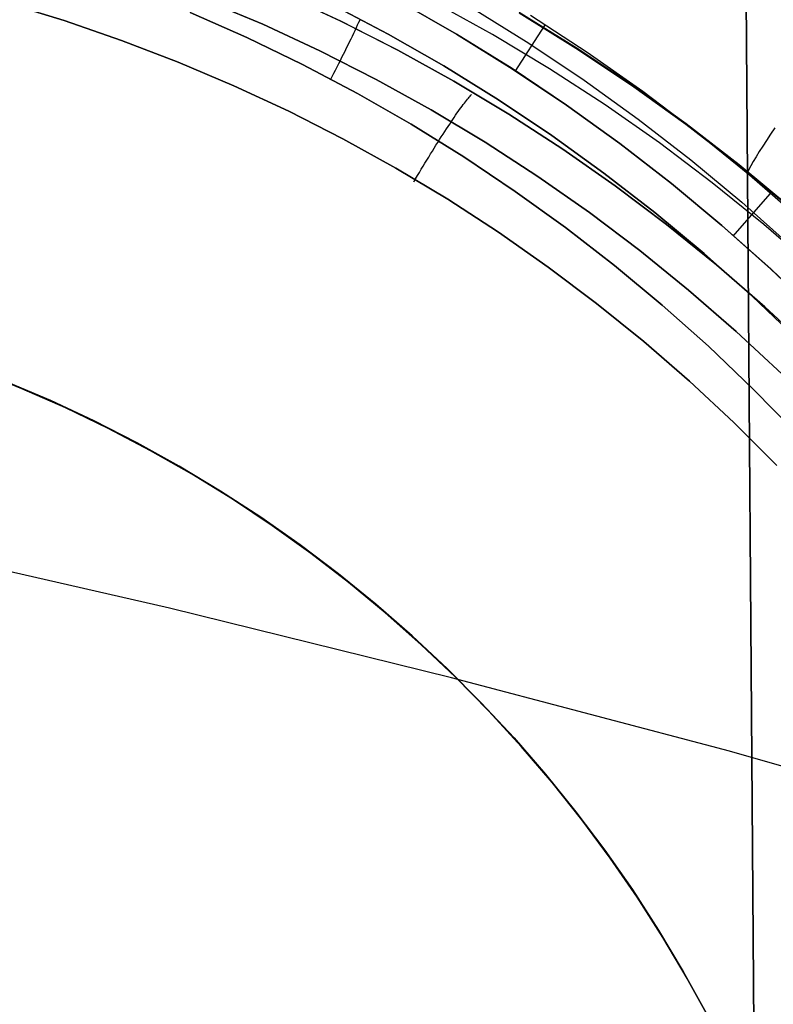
# Model space of a CAD drawing. Header units: millimetres. Extents: x -273 to 273, y -240 to 302.
# Tile 173 of 256: x 169.63 to 176.73, y -146.78 to -137.51. Entities that reach past the tile are written whole.
import ezdxf

# ---------------------------------------------------------------- set-up
doc = ezdxf.new("R2010")
doc.units = ezdxf.units.MM
doc.header["$MEASUREMENT"] = 0
doc.layers.add('IGES level 1', color=7, linetype='Continuous', true_color=0x3e413d)
doc.layers.add('IGES level 2', color=7, linetype='Continuous', true_color=0x008000)

msp = doc.modelspace()

# ---------------------------------------------------------------- linework, layer by layer
at = {"layer": 'IGES level 1'}
for p, q in [((171.9206, -137.5526, 414.7882), (171.3747, -137.3213, 414.7465)), ((171.3747, -137.3213, 414.7465), (171.9206, -137.5526, 414.7882)), ((172.104, -137.2667, 414.273), (172.652, -137.5217, 414.313)), ((172.652, -137.5219, 414.3129), (172.104, -137.2669, 414.2729)), ((170.0491, -137.5184, 414.8905), (169.5033, -137.3518, 414.8504)), ((169.5034, -137.3519, 414.8504), (170.0492, -137.5184, 414.8905)), ((172.5645, -137.3624, 418.6901), (173.0999, -137.6447, 418.7323)), ((173.0999, -137.6447, 418.7323), (172.5645, -137.3624, 418.6901)), ((173.209, -137.3397, 419.2341), (173.7443, -137.6463, 419.2746)), ((173.7446, -137.6456, 419.2748), (173.2092, -137.339, 419.2344)), ((174.0845, -137.6493, 412.2847), (173.538, -137.3464, 412.2559)), ((173.8951, -137.4022, 420.3406), (174.4274, -137.7319, 420.3823)), ((171.2359, -137.4429, 418.3741), (171.7695, -137.6786, 418.4151)), ((171.7698, -137.6785, 418.4151), (171.2362, -137.4428, 418.3741)), ((172.8251, -137.5337, 418.6989), (172.8361, -137.5095, 418.7206)), ((174.3339, -137.4459, 411.1704), (174.87, -137.7771, 411.2138)), ((174.8713, -137.7737, 411.2138), (174.3351, -137.4424, 411.1704)), ((174.4406, -137.4667, 421.2153), (174.976, -137.8152, 421.2687)), ((174.4409, -137.4665, 421.2153), (174.9763, -137.815, 421.2686)), ((170.5889, -137.7039, 414.9307), (170.0491, -137.5184, 414.8905)), ((170.0492, -137.5184, 414.8905), (170.589, -137.704, 414.9307)), ((172.4581, -137.8029, 414.8298), (171.9206, -137.5526, 414.7882)), ((171.9206, -137.5526, 414.7882), (172.4581, -137.8029, 414.8298)), ((172.652, -137.5217, 414.313), (173.1908, -137.7957, 414.3528)), ((173.1907, -137.7959, 414.3527), (172.652, -137.5219, 414.3129)), ((172.7896, -137.6099, 418.6397), (172.8018, -137.5839, 418.6585)), ((172.8018, -137.5839, 418.6585), (172.8136, -137.5585, 418.6782)), ((172.8136, -137.5585, 418.6782), (172.8251, -137.5337, 418.6989)), ((174.2979, -137.9978, 419.3277), (174.5772, -137.5655, 421.2485)), ((171.7695, -137.6786, 418.4151), (172.2947, -137.9327, 418.4559)), ((172.295, -137.9326, 418.456), (171.7698, -137.6785, 418.4151)), ((172.7373, -137.7187, 418.5746), (172.7509, -137.6909, 418.5893)), ((172.7509, -137.6909, 418.5893), (172.7641, -137.6634, 418.6051)), ((172.7641, -137.6634, 418.6051), (172.777, -137.6364, 418.6219)), ((172.777, -137.6364, 418.6219), (172.7896, -137.6099, 418.6397)), ((173.0999, -137.6447, 418.7323), (173.6252, -137.9455, 418.7742)), ((173.6252, -137.9455, 418.7742), (173.0999, -137.6447, 418.7323)), ((173.7443, -137.6463, 419.2746), (174.2688, -137.9713, 419.3147)), ((174.2691, -137.9706, 419.315), (173.7446, -137.6456, 419.2748)), ((174.6201, -137.9711, 412.3133), (174.0845, -137.6493, 412.2847)), ((171.1218, -137.9081, 414.9709), (170.5889, -137.7039, 414.9307)), ((170.589, -137.704, 414.9307), (171.1219, -137.9082, 414.9709)), ((172.695, -137.8046, 418.5369), (172.7094, -137.7756, 418.5484)), ((172.7094, -137.7756, 418.5484), (172.7235, -137.747, 418.561)), ((172.7235, -137.747, 418.561), (172.7373, -137.7187, 418.5746)), ((174.4274, -137.7319, 420.3823), (174.9481, -138.0797, 420.4235)), ((174.87, -137.7771, 411.2138), (175.3943, -138.1267, 411.2568)), ((175.3957, -138.1234, 411.2568), (174.8713, -137.7737, 411.2138)), ((172.9865, -138.0717, 414.8712), (172.4581, -137.8029, 414.8298)), ((172.4581, -137.8029, 414.8298), (172.9865, -138.0717, 414.8712)), ((172.6505, -137.8931, 418.5093), (172.6656, -137.8634, 418.5174)), ((172.6656, -137.8634, 418.5174), (172.6804, -137.8339, 418.5266)), ((172.6804, -137.8339, 418.5266), (172.695, -137.8046, 418.5369)), ((173.7196, -138.0884, 414.3922), (173.1907, -137.7959, 414.3527)), ((173.1908, -137.7957, 414.3528), (173.7197, -138.0882, 414.3923)), ((174.976, -137.8152, 421.2687), (175.4989, -138.1823, 421.3215)), ((174.9763, -137.815, 421.2686), (175.4992, -138.1821, 421.3215)), ((171.6473, -138.1309, 415.011), (171.1218, -137.9081, 414.9709)), ((171.1219, -137.9082, 414.9709), (171.6474, -138.1309, 415.011)), ((172.2947, -137.9327, 418.4559), (172.8108, -138.2048, 418.4966)), ((172.811, -138.2047, 418.4966), (172.295, -137.9326, 418.456)), ((172.6042, -137.9834, 418.492), (172.6198, -137.9532, 418.4966)), ((172.6198, -137.9532, 418.4966), (172.6352, -137.9231, 418.5024)), ((172.6352, -137.9231, 418.5024), (172.6505, -137.8931, 418.5093)), ((173.6252, -137.9455, 418.7742), (174.1398, -138.2642, 418.8159)), ((174.1398, -138.2642, 418.8159), (173.6252, -137.9455, 418.7742)), ((174.2688, -137.9713, 419.3147), (174.7816, -138.3143, 419.3546)), ((174.782, -138.3137, 419.3548), (174.2691, -137.9706, 419.315)), ((175.1441, -138.3114, 412.3416), (174.6201, -137.9711, 412.3133)), ((172.5567, -138.0744, 418.4851), (172.5727, -138.044, 418.4862)), ((172.5727, -138.044, 418.4862), (172.5885, -138.0137, 418.4885)), ((172.5885, -138.0137, 418.4885), (172.6042, -137.9834, 418.492)), ((172.1647, -138.3718, 415.051), (171.6473, -138.1309, 415.011)), ((171.6474, -138.1309, 415.011), (172.1648, -138.3719, 415.051)), ((173.5053, -138.3588, 414.9123), (172.9865, -138.0717, 414.8712)), ((172.9865, -138.0717, 414.8712), (173.5053, -138.3588, 414.9123)), ((174.238, -138.3993, 414.4316), (173.7196, -138.0884, 414.3922)), ((173.7197, -138.0882, 414.3923), (174.2381, -138.3991, 414.4317)), ((174.9481, -138.0797, 420.4235), (175.4564, -138.4454, 420.4644)), ((175.3943, -138.1267, 411.2568), (175.9063, -138.4942, 411.2994)), ((175.9077, -138.491, 411.2995), (175.3957, -138.1234, 411.2568)), ((172.8108, -138.2048, 418.4966), (173.3171, -138.4947, 418.537)), ((173.3174, -138.4946, 418.5371), (172.811, -138.2047, 418.4966)), ((173.8479, -138.2583, 414.5717), (173.8566, -138.2478, 414.5411)), ((173.8566, -138.2478, 414.5411), (173.8648, -138.2382, 414.51)), ((173.8648, -138.2382, 414.51), (173.8724, -138.2296, 414.4786)), ((173.8724, -138.2296, 414.4786), (173.8796, -138.2218, 414.4468)), ((173.8796, -138.2218, 414.4468), (173.8862, -138.215, 414.4147)), ((175.4989, -138.1823, 421.3215), (176.0087, -138.5674, 421.3738)), ((175.4992, -138.1821, 421.3215), (176.009, -138.5673, 421.3738)), ((173.7741, -138.356, 414.771), (173.786, -138.3395, 414.7443)), ((173.786, -138.3395, 414.7443), (173.7974, -138.3239, 414.717)), ((173.7974, -138.3239, 414.717), (173.8084, -138.3091, 414.6891)), ((173.8084, -138.3091, 414.6891), (173.819, -138.2951, 414.6606)), ((173.819, -138.2951, 414.6606), (173.8291, -138.2819, 414.6315)), ((173.8291, -138.2819, 414.6315), (173.8388, -138.2697, 414.6018)), ((173.8388, -138.2697, 414.6018), (173.8479, -138.2583, 414.5717)), ((174.1398, -138.2642, 418.8159), (174.643, -138.6007, 418.8572)), ((174.643, -138.6007, 418.8572), (174.1398, -138.2642, 418.8159)), ((174.7816, -138.3143, 419.3546), (175.2823, -138.6749, 419.394)), ((175.2827, -138.6743, 419.3942), (174.782, -138.3137, 419.3548)), ((175.656, -138.6697, 412.3697), (175.1441, -138.3114, 412.3416)), ((172.6733, -138.6306, 415.0908), (172.1647, -138.3718, 415.051)), ((172.1648, -138.3719, 415.051), (172.6735, -138.6307, 415.0908)), ((174.0137, -138.6639, 414.9532), (173.5053, -138.3588, 414.9123)), ((173.5053, -138.3588, 414.9123), (174.0137, -138.6639, 414.9532)), ((173.709, -138.4497, 414.8933), (173.7227, -138.4295, 414.8704)), ((173.7227, -138.4295, 414.8704), (173.7361, -138.41, 414.8467)), ((173.7361, -138.41, 414.8467), (173.7492, -138.3913, 414.8222)), ((173.7492, -138.3913, 414.8222), (173.7619, -138.3732, 414.797)), ((173.7619, -138.3732, 414.797), (173.7741, -138.356, 414.771)), ((174.7453, -138.728, 414.4706), (174.238, -138.3993, 414.4316)), ((174.2381, -138.3991, 414.4317), (174.7454, -138.7278, 414.4707)), ((173.3171, -138.4947, 418.537), (173.8131, -138.802, 418.5771)), ((173.8134, -138.8018, 418.5772), (173.3174, -138.4946, 418.5371)), ((173.6498, -138.5384, 414.9777), (173.6653, -138.5149, 414.9577)), ((173.6653, -138.5149, 414.9577), (173.6805, -138.4921, 414.9367)), ((173.6805, -138.4921, 414.9367), (173.6949, -138.4705, 414.9154)), ((173.6949, -138.4705, 414.9154), (173.709, -138.4497, 414.8933)), ((175.4564, -138.4454, 420.4644), (175.9517, -138.8285, 420.5049)), ((175.9063, -138.4942, 411.2994), (176.4053, -138.8793, 411.3416)), ((176.4067, -138.8762, 411.3416), (175.9077, -138.491, 411.2995)), ((176.7438, -138.5276, 422.5755), (176.7029, -138.5883, 422.4585)), ((173.5853, -138.6384, 415.0478), (173.6018, -138.6126, 415.0318)), ((173.6018, -138.6126, 415.0318), (173.6181, -138.5873, 415.0148)), ((173.6181, -138.5873, 415.0148), (173.6341, -138.5626, 414.9968)), ((173.6341, -138.5626, 414.9968), (173.6498, -138.5384, 414.9777)), ((174.643, -138.6007, 418.8572), (175.1343, -138.9544, 418.8982)), ((175.1343, -138.9544, 418.8982), (174.643, -138.6007, 418.8572)), ((176.0087, -138.5674, 421.3738), (176.5047, -138.9702, 421.4256)), ((176.009, -138.5673, 421.3738), (176.505, -138.97, 421.4255)), ((176.7029, -138.5883, 422.4585), (176.6648, -138.6461, 422.3392)), ((173.1727, -138.9071, 415.1304), (172.6733, -138.6306, 415.0908)), ((172.6735, -138.6307, 415.0908), (173.1728, -138.9071, 415.1304)), ((173.5347, -138.7187, 415.0893), (173.5517, -138.6915, 415.0766)), ((173.5517, -138.6915, 415.0766), (173.5686, -138.6647, 415.0627)), ((173.5686, -138.6647, 415.0627), (173.5853, -138.6384, 415.0478)), ((174.5112, -138.9865, 414.9938), (174.0137, -138.6639, 414.9532)), ((174.0137, -138.6639, 414.9532), (174.5112, -138.9865, 414.9938)), ((175.2823, -138.6749, 419.394), (175.7702, -139.0526, 419.433)), ((175.7706, -139.052, 419.4332), (175.2827, -138.6743, 419.3942)), ((176.1551, -139.0457, 412.3975), (175.656, -138.6697, 412.3697)), ((176.6296, -138.7008, 422.2175), (176.5971, -138.7523, 422.0936)), ((176.6648, -138.6461, 422.3392), (176.6296, -138.7008, 422.2175)), ((173.4652, -138.8312, 415.129), (173.4827, -138.8026, 415.1208)), ((173.4827, -138.8026, 415.1208), (173.5001, -138.7743, 415.1114)), ((173.5001, -138.7743, 415.1114), (173.5175, -138.7463, 415.1009)), ((173.5175, -138.7463, 415.1009), (173.5347, -138.7187, 415.0893)), ((173.8131, -138.802, 418.5771), (174.2982, -139.1262, 418.6169)), ((174.2984, -139.1261, 418.617), (173.8134, -138.8018, 418.5772)), ((175.2408, -139.0743, 414.5092), (174.7453, -138.728, 414.4706)), ((174.7454, -138.7278, 414.4707), (175.2409, -139.0741, 414.5093)), ((176.5676, -138.8006, 421.9678), (176.541, -138.8456, 421.8401)), ((176.5971, -138.7523, 422.0936), (176.5676, -138.8006, 421.9678)), ((173.4123, -138.9186, 415.1466), (173.43, -138.8892, 415.1419)), ((173.43, -138.8892, 415.1419), (173.4476, -138.8601, 415.136)), ((173.4476, -138.8601, 415.136), (173.4652, -138.8312, 415.129)), ((175.9517, -138.8285, 420.5049), (176.4335, -139.2286, 420.5448)), ((176.4053, -138.8793, 411.3416), (176.8906, -139.2814, 411.3832)), ((176.892, -139.2784, 411.3833), (176.4067, -138.8762, 411.3416)), ((176.5173, -138.8873, 421.7107), (176.4966, -138.9257, 421.5798)), ((176.541, -138.8456, 421.8401), (176.5173, -138.8873, 421.7107)), ((173.6621, -139.2007, 415.1697), (173.1727, -138.9071, 415.1304)), ((173.1728, -138.9071, 415.1304), (173.6622, -139.2008, 415.1697)), ((173.3595, -139.0074, 415.1536), (173.3771, -138.9777, 415.1524)), ((173.3771, -138.9777, 415.1524), (173.3947, -138.9481, 415.1501)), ((173.3947, -138.9481, 415.1501), (173.4123, -138.9186, 415.1466)), ((174.9972, -139.3263, 415.034), (174.5112, -138.9865, 414.9938)), ((174.5112, -138.9865, 414.9938), (174.9972, -139.3263, 415.034)), ((175.1343, -138.9544, 418.8982), (175.6131, -139.3249, 418.9387)), ((175.6131, -139.3249, 418.9387), (175.1343, -138.9544, 418.8982)), ((176.4966, -138.9257, 421.5798), (176.479, -138.9606, 421.4475)), ((176.5047, -138.9702, 421.4256), (176.9864, -139.3901, 421.4766)), ((176.505, -138.97, 421.4255), (176.9867, -139.3899, 421.4766)), ((173.342, -139.0372, 415.1535), (173.3595, -139.0074, 415.1536)), ((175.7239, -139.4376, 414.5475), (175.2408, -139.0743, 414.5092)), ((175.2409, -139.0741, 414.5093), (175.7241, -139.4374, 414.5476)), ((175.7702, -139.0526, 419.433), (176.2448, -139.447, 419.4716)), ((176.2452, -139.4465, 419.4718), (175.7706, -139.052, 419.4332)), ((176.6407, -139.4389, 412.4249), (176.1551, -139.0457, 412.3975)), ((174.2982, -139.1262, 418.6169), (174.7717, -139.4671, 418.6564)), ((174.772, -139.467, 418.6564), (174.2984, -139.1261, 418.617)), ((176.3507, -139.547, 419.4942), (176.6992, -139.148, 421.4712)), ((174.141, -139.5113, 415.2087), (173.6621, -139.2007, 415.1697)), ((173.6622, -139.2008, 415.1697), (174.1411, -139.5114, 415.2087)), ((176.4335, -139.2286, 420.5448), (176.9012, -139.6451, 420.5843)), ((175.4711, -139.6829, 415.0738), (174.9972, -139.3263, 415.034)), ((174.9972, -139.3263, 415.034), (175.4711, -139.6829, 415.0738)), ((175.6131, -139.3249, 418.9387), (176.0788, -139.7118, 418.9787)), ((176.0788, -139.7118, 418.9787), (175.6131, -139.3249, 418.9387)), ((176.1941, -139.8175, 414.5853), (175.7239, -139.4376, 414.5475)), ((175.7241, -139.4374, 414.5476), (176.1943, -139.8173, 414.5854)), ((176.2448, -139.447, 419.4716), (176.7054, -139.8577, 419.5096)), ((176.7058, -139.8572, 419.5098), (176.2452, -139.4465, 419.4718)), ((177.1124, -139.8488, 412.4519), (176.6407, -139.4389, 412.4249)), ((174.6088, -139.8385, 415.2474), (174.141, -139.5113, 415.2087)), ((174.1411, -139.5114, 415.2087), (174.6089, -139.8386, 415.2474)), ((174.7717, -139.4671, 418.6564), (175.2332, -139.8243, 418.6953)), ((175.2335, -139.8241, 418.6954), (174.772, -139.467, 418.6564)), ((175.9322, -140.0558, 415.1131), (175.4711, -139.6829, 415.0738)), ((175.4711, -139.6829, 415.0738), (175.9322, -140.0558, 415.1131)), ((176.0788, -139.7118, 418.9787), (176.5308, -140.1146, 419.0181)), ((176.5308, -140.1146, 419.0181), (176.0788, -139.7118, 418.9787)), ((175.2332, -139.8243, 418.6953), (175.6821, -140.1972, 418.7338)), ((175.6823, -140.197, 418.7339), (175.2335, -139.8241, 418.6954)), ((176.6508, -140.2137, 414.6226), (176.1941, -139.8175, 414.5853)), ((176.1943, -139.8173, 414.5854), (176.651, -140.2135, 414.6227)), ((175.0649, -140.1817, 415.2856), (174.6088, -139.8385, 415.2474)), ((174.6089, -139.8386, 415.2474), (175.065, -140.1818, 415.2856)), ((176.7054, -139.8577, 419.5096), (177.1515, -140.2841, 419.547)), ((177.1519, -140.2837, 419.5472), (176.7058, -139.8572, 419.5098)), ((176.3801, -140.4446, 415.1519), (175.9322, -140.0558, 415.1131)), ((175.9322, -140.0558, 415.1131), (176.3801, -140.4446, 415.1519)), ((175.5088, -140.5407, 415.3234), (175.0649, -140.1817, 415.2856)), ((175.065, -140.1818, 415.2856), (175.5089, -140.5408, 415.3234)), ((175.6821, -140.1972, 418.7338), (176.1178, -140.5854, 418.7718)), ((176.118, -140.5853, 418.7719), (175.6823, -140.197, 418.7339)), ((176.5308, -140.1146, 419.0181), (176.9686, -140.5329, 419.057)), ((176.9686, -140.5329, 419.057), (176.5308, -140.1146, 419.0181)), ((177.0935, -140.6255, 414.6593), (176.6508, -140.2137, 414.6226)), ((176.651, -140.2135, 414.6227), (177.0937, -140.6253, 414.6594)), ((176.8142, -140.8488, 415.1902), (176.3801, -140.4446, 415.1519)), ((176.3801, -140.4446, 415.1519), (176.8142, -140.8488, 415.1902)), ((175.94, -140.915, 415.3607), (175.5088, -140.5407, 415.3234)), ((175.5089, -140.5408, 415.3234), (175.9401, -140.9151, 415.3607)), ((176.1178, -140.5854, 418.7718), (176.5398, -140.9886, 418.8093)), ((176.5401, -140.9884, 418.8093), (176.118, -140.5853, 418.7719)), ((169.649, -140.9849, 416.5263), (169.2322, -140.8185, 416.5263)), ((169.9213, -141.0971, 418.3568), (169.5043, -140.9199, 418.3251)), ((169.5043, -140.9199, 414.9203), (169.9213, -141.0971, 414.9519)), ((169.9213, -141.0971, 414.9519), (169.5043, -140.9199, 414.9203)), ((169.5043, -140.9199, 418.3251), (169.9213, -141.0971, 418.3568)), ((176.3578, -141.3041, 415.3975), (175.94, -140.915, 415.3607)), ((175.9401, -140.9151, 415.3607), (176.3579, -141.3042, 415.3975)), ((170.0598, -141.1655, 416.5263), (169.649, -140.9849, 416.5263)), ((176.5398, -140.9886, 418.8093), (176.9477, -141.4061, 418.8461)), ((176.9479, -141.4059, 418.8461), (176.5401, -140.9884, 418.8093)), ((170.3319, -141.2887, 418.3884), (169.9213, -141.0971, 418.3568)), ((169.9213, -141.0971, 414.9519), (170.3319, -141.2888, 414.9834)), ((170.3319, -141.2888, 414.9835), (169.9213, -141.0971, 414.9519)), ((169.9213, -141.0971, 418.3568), (170.3319, -141.2887, 418.3884)), ((170.4642, -141.3602, 416.5263), (170.0598, -141.1655, 416.5263)), ((170.7355, -141.4947, 418.4199), (170.3319, -141.2887, 418.3884)), ((170.3319, -141.2887, 418.3884), (170.7355, -141.4947, 418.4199)), ((170.3319, -141.2888, 414.9834), (170.7355, -141.4947, 415.0148)), ((170.7355, -141.4947, 415.0149), (170.3319, -141.2888, 414.9835)), ((176.7618, -141.7075, 415.4337), (176.3578, -141.3041, 415.3975)), ((176.3579, -141.3042, 415.3975), (176.7619, -141.7077, 415.4337)), ((170.8616, -141.5688, 416.5263), (170.4642, -141.3602, 416.5263)), ((171.1317, -141.7146, 418.4512), (170.7355, -141.4947, 418.4199)), ((170.7355, -141.4947, 415.0148), (171.1317, -141.7146, 415.0461)), ((171.1317, -141.7146, 415.0461), (170.7355, -141.4947, 415.0149)), ((170.7355, -141.4947, 418.4199), (171.1317, -141.7146, 418.4512)), ((171.2515, -141.7909, 416.5263), (170.8616, -141.5688, 416.5263)), ((171.5199, -141.9482, 418.4823), (171.1317, -141.7146, 418.4512)), ((171.1317, -141.7146, 415.0461), (171.5199, -141.9482, 415.0771)), ((171.5199, -141.9482, 415.0771), (171.1317, -141.7146, 415.0461)), ((171.1317, -141.7146, 418.4512), (171.5199, -141.9482, 418.4823)), ((171.6335, -142.0264, 416.5263), (171.2515, -141.7909, 416.5263)), ((171.8998, -142.1952, 418.5131), (171.5199, -141.9482, 418.4823)), ((171.8998, -142.1952, 415.1078), (171.5199, -141.9482, 415.0771)), ((171.5199, -141.9482, 418.4823), (171.8998, -142.1952, 418.5131)), ((171.5199, -141.9482, 415.0771), (171.8998, -142.1952, 415.1078)), ((172.0072, -142.2749, 416.5263), (171.6335, -142.0264, 416.5263)), ((172.2709, -142.4554, 418.5436), (171.8998, -142.1952, 418.5131)), ((171.8998, -142.1952, 415.1078), (172.2709, -142.4554, 415.1383)), ((172.2709, -142.4554, 415.1383), (171.8998, -142.1952, 415.1078)), ((171.8998, -142.1952, 418.5131), (172.2709, -142.4554, 418.5436)), ((172.3721, -142.5362, 416.5263), (172.0072, -142.2749, 416.5263)), ((172.6326, -142.7284, 418.5738), (172.2709, -142.4554, 418.5436)), ((172.2709, -142.4554, 415.1383), (172.6327, -142.7284, 415.1684)), ((172.6327, -142.7284, 415.1684), (172.2709, -142.4554, 415.1383)), ((172.2709, -142.4554, 418.5436), (172.6326, -142.7284, 418.5738)), ((172.7277, -142.8099, 416.5263), (172.3721, -142.5362, 416.5263)), ((172.9847, -143.0138, 418.6036), (172.6326, -142.7284, 418.5738)), ((172.6326, -142.7284, 418.5738), (172.9847, -143.0138, 418.6036)), ((172.6327, -142.7284, 415.1684), (172.9847, -143.0138, 415.1981)), ((172.9847, -143.0138, 415.1981), (172.6327, -142.7284, 415.1684)), ((173.0737, -143.0957, 416.5263), (172.7277, -142.8099, 416.5263)), ((173.3265, -143.3114, 418.633), (172.9847, -143.0138, 418.6036)), ((172.9847, -143.0138, 415.1981), (173.3265, -143.3114, 415.2275)), ((173.3265, -143.3114, 415.2275), (172.9847, -143.0138, 415.1981)), ((172.9847, -143.0138, 418.6036), (173.3265, -143.3114, 418.633)), ((173.4096, -143.3933, 416.5263), (173.0737, -143.0957, 416.5263)), ((173.6578, -143.6208, 418.6619), (173.3265, -143.3114, 418.633)), ((173.3265, -143.3114, 415.2275), (173.6578, -143.6208, 415.2564)), ((173.6578, -143.6208, 415.2564), (173.3265, -143.3114, 415.2275)), ((173.3265, -143.3114, 418.633), (173.6578, -143.6208, 418.6619)), ((173.7351, -143.7023, 416.5263), (173.4096, -143.3933, 416.5263)), ((173.9781, -143.9416, 418.6904), (173.6578, -143.6208, 418.6619)), ((173.6578, -143.6208, 415.2564), (173.9781, -143.9416, 415.2848)), ((173.9781, -143.9416, 415.2848), (173.6578, -143.6208, 415.2564)), ((173.6578, -143.6208, 418.6619), (173.9781, -143.9416, 418.6904)), ((174.0497, -144.0224, 416.5263), (173.7351, -143.7023, 416.5263)), ((173.8148, -143.7813, 415.2792), (173.8148, -143.7813, 418.6849)), ((174.287, -144.2734, 418.7184), (173.9781, -143.9416, 418.6904)), ((173.9781, -143.9416, 415.2848), (174.287, -144.2734, 415.3127)), ((174.287, -144.2734, 415.3127), (173.9781, -143.9416, 415.2848)), ((173.9781, -143.9416, 418.6904), (174.287, -144.2734, 418.7184)), ((174.353, -144.3531, 416.5263), (174.0497, -144.0224, 416.5263)), ((174.5842, -144.6157, 418.7458), (174.287, -144.2734, 418.7184)), ((174.287, -144.2734, 415.3127), (174.5842, -144.6157, 415.3401)), ((174.5842, -144.6157, 415.3401), (174.287, -144.2734, 415.3127)), ((174.287, -144.2734, 418.7184), (174.5842, -144.6157, 418.7458)), ((174.6448, -144.6941, 416.5263), (174.353, -144.3531, 416.5263)), ((174.8693, -144.9683, 418.7727), (174.5842, -144.6157, 418.7458)), ((174.5842, -144.6157, 415.3401), (174.8693, -144.9683, 415.3669)), ((174.8693, -144.9683, 415.3669), (174.5842, -144.6157, 415.3401)), ((174.5842, -144.6157, 418.7458), (174.8693, -144.9683, 418.7727)), ((174.9246, -145.045, 416.5263), (174.6448, -144.6941, 416.5263)), ((175.1419, -145.3306, 418.7989), (174.8693, -144.9683, 418.7727)), ((174.8693, -144.9683, 415.3669), (175.1419, -145.3307, 415.3931)), ((175.1419, -145.3307, 415.3931), (174.8693, -144.9683, 415.3669)), ((174.8693, -144.9683, 418.7727), (175.1419, -145.3306, 418.7989)), ((175.1921, -145.4053, 416.5263), (174.9246, -145.045, 416.5263)), ((175.4017, -145.7023, 418.8245), (175.1419, -145.3306, 418.7989)), ((175.1419, -145.3306, 418.7989), (175.4017, -145.7023, 418.8245)), ((175.1419, -145.3307, 415.3931), (175.4018, -145.7023, 415.4187)), ((175.4018, -145.7023, 415.4187), (175.1419, -145.3307, 415.3931)), ((175.447, -145.7746, 416.5263), (175.1921, -145.4053, 416.5263)), ((175.6485, -146.0828, 418.8494), (175.4017, -145.7023, 418.8245)), ((175.4017, -145.7023, 418.8245), (175.6485, -146.0828, 418.8495)), ((175.4018, -145.7023, 415.4187), (175.6485, -146.0828, 415.4435)), ((175.6485, -146.0828, 415.4435), (175.4018, -145.7023, 415.4187)), ((175.6891, -146.1526, 416.5263), (175.447, -145.7746, 416.5263)), ((175.8818, -146.4717, 418.8737), (175.6485, -146.0828, 418.8494)), ((175.6485, -146.0828, 415.4435), (175.8818, -146.4718, 415.4677)), ((175.8818, -146.4718, 415.4677), (175.6485, -146.0828, 415.4435)), ((175.6485, -146.0828, 418.8495), (175.8818, -146.4717, 418.8737)), ((175.9179, -146.5386, 416.5263), (175.6891, -146.1526, 416.5263)), ((176.1015, -146.8686, 418.8972), (175.8818, -146.4717, 418.8737)), ((175.8818, -146.4717, 418.8737), (176.1015, -146.8686, 418.8972)), ((175.8818, -146.4718, 415.4677), (176.1015, -146.8686, 415.4912)), ((176.1015, -146.8686, 415.4912), (175.8818, -146.4718, 415.4677)), ((176.1333, -146.9323, 416.5263), (175.9179, -146.5386, 416.5263))]:
    msp.add_line(p, q, dxfattribs=at)
at = {"layer": 'IGES level 2', "color": 31, "true_color": 0xfabe47}
for p, q in [((175.7084, -36.3437, 481.3784), (176.7159, -169.4462, 483.2027)), ((176.7159, -169.4462, 483.2027), (175.7084, -36.3437, 481.3784)), ((171.0407, -143.0523, 481.2179), (168.3477, -142.4342, 480.4034)), ((173.6977, -143.7076, 482.1171), (171.0407, -143.0523, 481.2179)), ((176.3156, -144.3994, 483.0997), (173.6977, -143.7076, 482.1171)), ((177.7961, -144.8191, 483.7187), (176.3156, -144.3994, 483.0997))]:
    msp.add_line(p, q, dxfattribs=at)

doc.saveas('drawing.dxf')
